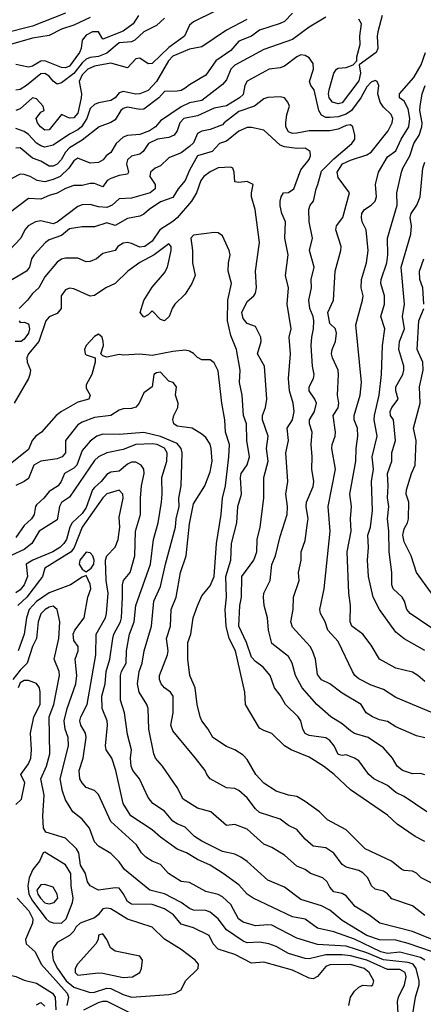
# Model space of a CAD drawing. Header units: metres. Extents: x -51132 to -49532, y -231222 to -229437.
# Tile 218 of 256: x -50151 to -50102, y -230410 to -230291. Entities that reach past the tile are written whole.
import ezdxf

# ---------------------------------------------------------------- set-up
doc = ezdxf.new("R2010")
doc.units = ezdxf.units.M
doc.layers.add('CONTOUR_INDEX', color=1, linetype='Continuous')
doc.layers.add('CONTOUR_INTER', color=3, linetype='Continuous')

msp = doc.modelspace()

# ---------------------------------------------------------------- linework, layer by layer
at = {"layer": 'CONTOUR_INDEX'}
for points, elevation in [([(-50127.05, -230289.76), (-50129.58, -230291.04), (-50130.08, -230291.44), (-50130.66, -230292.76), (-50132.58, -230294.13), (-50134.58, -230296.09), (-50135.08, -230296.12), (-50136.08, -230295.42), (-50136.58, -230295.52), (-50137.58, -230296.61), (-50139.58, -230296.05), (-50141.58, -230296.4), (-50142.39, -230296.76), (-50143.08, -230297.44), (-50143.43, -230298.26), (-50143.14, -230299.76), (-50143.18, -230300.26), (-50143.58, -230302.1), (-50144.08, -230302.65), (-50144.58, -230302.71), (-50145.58, -230302.28), (-50147.08, -230304.12), (-50147.58, -230304.15), (-50148.11, -230303.76), (-50148.49, -230303.26), (-50148.65, -230302.76), (-50148.08, -230301.97), (-50147.65, -230301.76), (-50147.8, -230301.26), (-50148.58, -230300.36), (-50149.08, -230300.24), (-50150.58, -230301.59), (-50151.08, -230301.77)], 60), ([(-50101.58, -230377.8), (-50102.58, -230377.56), (-50105.08, -230376.47), (-50106.08, -230375.84), (-50107.08, -230375.61), (-50107.9, -230375.26), (-50108.66, -230374.76), (-50109.29, -230373.76), (-50111.58, -230372.41), (-50113.08, -230371.27), (-50114.08, -230370.78), (-50114.58, -230370.14), (-50114.83, -230368.26), (-50115.16, -230367.26), (-50115.47, -230366.76), (-50117.58, -230364.38), (-50117.78, -230363.76), (-50117.51, -230362.26), (-50117.46, -230360.76), (-50116.78, -230358.76), (-50116.88, -230357.76), (-50116.55, -230356.26), (-50116.56, -230355.26), (-50116.08, -230353.88), (-50115.76, -230351.76), (-50115.7, -230351.26), (-50115.96, -230349.76), (-50115.92, -230349.26), (-50115.08, -230347.34), (-50115.02, -230346.76), (-50115.24, -230345.26), (-50115.2, -230343.76), (-50115.35, -230342.26), (-50115.21, -230340.76), (-50115.52, -230339.76), (-50115.54, -230339.26), (-50114.95, -230338.26), (-50114.71, -230337.26), (-50114.88, -230336.76), (-50115.57, -230335.76), (-50115.56, -230335.26), (-50115.04, -230334.26), (-50114.97, -230333.76), (-50115.19, -230332.76), (-50115.32, -230330.26), (-50115.27, -230329.26), (-50115.04, -230328.26), (-50115.03, -230327.26), (-50115.08, -230326.75), (-50115.48, -230325.76), (-50115.6, -230324.76), (-50115.31, -230323.26), (-50115.35, -230322.26), (-50114.96, -230320.76), (-50115.53, -230318.76), (-50115.16, -230317.26), (-50115.56, -230315.26), (-50115.62, -230313.76), (-50115.44, -230313.26), (-50115.04, -230312.76), (-50114.75, -230311.26), (-50114.51, -230310.76), (-50114.08, -230309.14), (-50112.58, -230307.62), (-50110.4, -230305.76), (-50110.03, -230305.26), (-50110.06, -230304.76), (-50110.31, -230303.76), (-50110.58, -230303.53), (-50111.08, -230303.58), (-50112.08, -230304.03), (-50113.08, -230304.24), (-50115.58, -230304.25), (-50117.08, -230304.54), (-50117.58, -230304.55), (-50118.08, -230304.35), (-50118.39, -230303.76), (-50118.41, -230303.26), (-50118.27, -230302.26), (-50117.95, -230301.26), (-50118.15, -230300.76), (-50118.58, -230300.23), (-50119.08, -230300.14), (-50120.58, -230300.2), (-50121.08, -230300.38), (-50122.19, -230301.26), (-50124.08, -230301.9), (-50125.88, -230303.26), (-50126.08, -230303.52), (-50127.58, -230304.08), (-50128.58, -230304.28), (-50129.08, -230304.58), (-50129.58, -230305.68), (-50130.08, -230306.14), (-50131.08, -230306.89), (-50132.58, -230307.51), (-50133.58, -230308.48), (-50134.24, -230308.76), (-50134.78, -230309.26), (-50134.87, -230309.76), (-50134.23, -230310.76), (-50134.23, -230311.26), (-50134.83, -230311.76), (-50137.08, -230312.42), (-50138.58, -230312.5), (-50139.45, -230313.26), (-50140.08, -230313.52), (-50141.08, -230313.45), (-50142.08, -230313.17), (-50143.08, -230313.21), (-50143.58, -230313.42), (-50146.08, -230315.31), (-50146.58, -230315.52), (-50148.08, -230315.14), (-50148.7, -230315.26), (-50149.59, -230315.76), (-50150.02, -230316.26), (-50150.5, -230317.26), (-50151.89, -230318.76)], 55), ([(-50101.68, -230325.26), (-50101.8, -230323.26), (-50102.17, -230322.26), (-50102.21, -230321.26), (-50101.7, -230319.76)], 60), ([(-50100.78, -230360.26), (-50102.58, -230357.76), (-50103.23, -230355.76), (-50104.08, -230354.05), (-50104.22, -230353.26), (-50104.08, -230352.46), (-50103.67, -230351.76), (-50103.55, -230351.26), (-50103.53, -230349.26), (-50103.83, -230348.26), (-50103.8, -230347.76), (-50103.19, -230345.76), (-50102.75, -230344.76), (-50102.62, -230341.76), (-50102.95, -230340.26), (-50102.14, -230337.26), (-50102.21, -230335.26), (-50101.77, -230333.26), (-50101.81, -230332.26), (-50102.51, -230330.76), (-50102.3, -230327.26), (-50101.7, -230325.76)], 60), ([(-50101.58, -230399.35), (-50103.08, -230398.17), (-50105.58, -230397.33), (-50106.08, -230396.72), (-50106.58, -230396.38), (-50107.58, -230396.15), (-50108.05, -230395.76), (-50108.46, -230394.76), (-50109.08, -230394.18), (-50109.58, -230393.9), (-50111.08, -230393.48), (-50111.58, -230393.16), (-50112.58, -230391.79), (-50113.58, -230391.14), (-50115.08, -230390.92), (-50116.08, -230390.1), (-50117.08, -230388.93), (-50118.08, -230388.43), (-50119.08, -230387.67), (-50121.58, -230386.86), (-50122.08, -230386.4), (-50123.08, -230385.07), (-50124.08, -230384.18), (-50124.58, -230383.96), (-50125.58, -230383.88), (-50127.58, -230382.76), (-50127.98, -230382.26), (-50128.18, -230381.76), (-50129.34, -230380.26), (-50132.08, -230376.97), (-50132.33, -230376.26), (-50132.03, -230374.76), (-50132.05, -230372.76), (-50132.35, -230372.26), (-50133.08, -230371.77), (-50133.51, -230371.26), (-50133.72, -230370.76), (-50133.72, -230370.26), (-50132.73, -230367.76), (-50132.65, -230367.26), (-50132.87, -230365.76), (-50132.36, -230364.26), (-50132.27, -230362.26), (-50131.7, -230360.76), (-50131.16, -230357.76), (-50130.49, -230355.76), (-50130.08, -230351.89), (-50129.58, -230349.46), (-50128.2, -230347.26), (-50127.58, -230345.59), (-50127.33, -230344.26), (-50127.46, -230342.76), (-50127.58, -230342.21), (-50128.08, -230341.41), (-50128.58, -230341.01), (-50129.76, -230340.26), (-50131.58, -230340.04), (-50131.95, -230339.76), (-50132.08, -230339.26), (-50131.98, -230338.76), (-50131.5, -230337.76), (-50131.44, -230337.26), (-50131.75, -230336.26), (-50131.64, -230335.26), (-50132.05, -230334.76), (-50132.58, -230334.58), (-50133.58, -230333.5), (-50134.08, -230333.57), (-50134.39, -230333.76), (-50134.57, -230335.26), (-50135.58, -230336.01), (-50136.18, -230337.26), (-50136.58, -230337.74), (-50137.08, -230337.9), (-50138.08, -230337.95), (-50138.58, -230338.11), (-50139.61, -230338.76), (-50141.58, -230338.97), (-50143.08, -230339.55), (-50143.58, -230339.89), (-50145.08, -230341.76), (-50145.09, -230343.26), (-50145.48, -230343.76), (-50146.08, -230343.99), (-50148.08, -230344.26), (-50148.9, -230344.76), (-50149.58, -230346.37), (-50150.08, -230346.76), (-50151.08, -230347.24)], 50), ([(-50142.58, -230355.32), (-50143.34, -230356.26), (-50143.43, -230356.76), (-50143.08, -230357.37), (-50142.58, -230357.69), (-50141.96, -230357.26), (-50141.65, -230356.76), (-50141.62, -230356.26), (-50141.78, -230355.76), (-50142.08, -230355.38), (-50142.58, -230355.32)], 45), ([(-50104.82, -230411.26), (-50104.88, -230409.76), (-50104.76, -230409.26), (-50104.04, -230407.76), (-50103.84, -230406.76), (-50103.97, -230406.26), (-50104.58, -230405.87), (-50106.08, -230405.89), (-50108.58, -230404.74), (-50110.58, -230404.25), (-50111.58, -230404.1), (-50113.58, -230404.1), (-50115.58, -230404.6), (-50116.08, -230404.57), (-50118.08, -230403.94), (-50119.58, -230403.1), (-50120.47, -230402.76), (-50121.58, -230402.57), (-50123.08, -230402.65), (-50123.58, -230402.44), (-50125.58, -230401.07), (-50126.58, -230399.75), (-50127.58, -230398.95), (-50128.08, -230398.75), (-50129.58, -230398.68), (-50130.08, -230398.49), (-50131.08, -230397.76), (-50133.08, -230396.73), (-50134.88, -230396.26), (-50137.95, -230393.76), (-50138.58, -230392.85), (-50139.58, -230391.82), (-50141.08, -230390.95), (-50141.58, -230390.43), (-50142.16, -230388.76), (-50143.08, -230387.68), (-50144.19, -230386.76), (-50145.08, -230385.33), (-50145.43, -230384.26), (-50145.71, -230382.76), (-50144.72, -230378.76), (-50144.77, -230377.76), (-50145.14, -230376.76), (-50145.24, -230375.76), (-50144.9, -230374.26), (-50143.85, -230371.26), (-50143.69, -230370.26), (-50143.9, -230368.26), (-50143.53, -230367.26), (-50143.56, -230366.76), (-50144.08, -230366), (-50144.14, -230365.26), (-50143.96, -230364.76), (-50142.84, -230363.26), (-50142.39, -230360.76), (-50142.03, -230359.76), (-50142.08, -230359.2), (-50142.58, -230358.14), (-50143.08, -230358.33), (-50144.47, -230359.26), (-50147.08, -230360.22), (-50148.58, -230361.3), (-50149.47, -230362.26), (-50149.8, -230363.26), (-50150.07, -230365.26), (-50150.81, -230367.26)], 45), ([(-50168.14, -230410.76), (-50166.1, -230409.76), (-50163.58, -230407.95), (-50159.58, -230407.04), (-50159.08, -230407.12), (-50158.08, -230407.66), (-50156.08, -230408.42), (-50155.08, -230408.5), (-50154.08, -230408.09), (-50153.08, -230406.96), (-50151.58, -230406.63), (-50151.08, -230406.72), (-50150.08, -230407.19), (-50148.58, -230407.56), (-50146.64, -230408.76), (-50146.34, -230409.26), (-50146.26, -230410.76)], 45)]:
    msp.add_lwpolyline(points, dxfattribs=dict(at, elevation=elevation))
at = {"layer": 'CONTOUR_INTER'}
for points, elevation in [([(-50145.08, -230289.99), (-50149.08, -230291.56), (-50152.58, -230292.45)], 64), ([(-50142.08, -230290.51), (-50144.08, -230291.45), (-50145.58, -230291.94), (-50147.08, -230292.7), (-50149.08, -230293.02), (-50152.58, -230294.01)], 63), ([(-50113.58, -230290.46), (-50115.58, -230291.68), (-50117.58, -230293.17), (-50121.08, -230294.39), (-50124.58, -230296.3), (-50125.07, -230296.76), (-50125.58, -230298.05), (-50126.08, -230298.64), (-50128.58, -230300.57), (-50130.08, -230300.85), (-50131.08, -230301.33), (-50133.58, -230303.03), (-50134.19, -230303.76), (-50134.93, -230304.26), (-50136.08, -230304.67), (-50137.58, -230304.8), (-50138.08, -230305.02), (-50138.94, -230305.76), (-50139.58, -230306.87), (-50140.14, -230307.26), (-50140.53, -230307.76), (-50141.08, -230308.1), (-50142.08, -230308.17), (-50143.58, -230307.57), (-50144.08, -230307.86), (-50144.66, -230308.76), (-50145.72, -230309.76), (-50146.58, -230310.16), (-50147.58, -230310.41), (-50148.51, -230310.26), (-50149.35, -230309.76), (-50150.08, -230309.53), (-50150.58, -230309.51), (-50151.58, -230310.02)], 57), ([(-50117.58, -230289.97), (-50118.58, -230290.99), (-50119.08, -230291.25), (-50121.58, -230292.03), (-50122.58, -230292.75), (-50124.08, -230293.37), (-50125.08, -230294.5), (-50126.88, -230295.76), (-50128.08, -230297.51), (-50130.08, -230298.65), (-50130.58, -230299.07), (-50131.08, -230299.34), (-50131.58, -230299.43), (-50133.08, -230299.48), (-50133.78, -230300.26), (-50135.58, -230301.62), (-50136.08, -230301.65), (-50137.58, -230301.37), (-50138.08, -230301.52), (-50138.37, -230301.76), (-50139.08, -230302.91), (-50139.58, -230303.22), (-50140.99, -230303.76), (-50143.08, -230305.39), (-50144.58, -230306.29), (-50145.08, -230306.82), (-50145.61, -230307.76), (-50146.08, -230308.28), (-50146.58, -230308.52), (-50147.08, -230308.51), (-50148.08, -230307.92), (-50149.08, -230307.54), (-50150.58, -230306.3), (-50151.08, -230306.33)], 58), ([(-50136.25, -230290.26), (-50136.87, -230291.26), (-50138.08, -230292.15), (-50140.58, -230293.15), (-50141.08, -230292.26), (-50141.82, -230292.26), (-50142.58, -230292.65), (-50143.07, -230293.26), (-50143.18, -230294.26), (-50143.39, -230294.76), (-50144.58, -230296.42), (-50145.08, -230296.6), (-50145.58, -230296.57), (-50147.58, -230295.75), (-50148.08, -230295.8), (-50149.08, -230296.42), (-50149.58, -230296.54), (-50151.08, -230296.2)], 62), ([(-50133.08, -230290.57), (-50134.08, -230291.49), (-50135.58, -230292.23), (-50136.69, -230293.26), (-50137.08, -230293.45), (-50138.58, -230293.56), (-50140.08, -230294.85), (-50141.08, -230295.22), (-50142.08, -230295.35), (-50142.58, -230295.56), (-50143.08, -230296.02), (-50144.08, -230297.31), (-50145.58, -230298.43), (-50146.08, -230298.57), (-50146.58, -230298.24), (-50147.08, -230297.6), (-50147.58, -230297.28), (-50148.08, -230297.33), (-50149.79, -230298.76), (-50150.58, -230299.23), (-50151.08, -230299.31)], 61), ([(-50123.13, -230290.76), (-50125.58, -230292.05), (-50128.58, -230294.08), (-50130.08, -230294.34), (-50132.08, -230295.21), (-50132.61, -230295.76), (-50134.08, -230298.26), (-50135.08, -230299.37), (-50136.08, -230299.76), (-50136.58, -230299.78), (-50138.08, -230299.46), (-50138.58, -230299.63), (-50139.05, -230300.26), (-50139.58, -230300.57), (-50141.08, -230300.84), (-50141.58, -230301.06), (-50142.08, -230301.53), (-50142.49, -230302.76), (-50143.16, -230303.76), (-50143.58, -230304.13), (-50144.58, -230304.66), (-50146.58, -230306), (-50147.58, -230306.21), (-50148.08, -230306.07), (-50148.58, -230305.75), (-50149.58, -230304.69), (-50150.08, -230304.33), (-50151.08, -230303.97)], 59), ([(-50106.72, -230290.26), (-50107.28, -230292.26), (-50107.35, -230292.76), (-50107.26, -230294.26), (-50107.47, -230294.76), (-50109.51, -230296.26), (-50109.38, -230297.26), (-50109.58, -230298.18), (-50111.58, -230300.84), (-50112.08, -230300.96), (-50112.74, -230300.76), (-50113.17, -230300.26), (-50113.25, -230299.76), (-50113.16, -230299.26), (-50112.58, -230297.26), (-50112.27, -230296.76), (-50112.08, -230296.64), (-50111.08, -230296.56), (-50110.27, -230296.26), (-50109.8, -230295.76), (-50109.82, -230295.26), (-50109.4, -230293.76), (-50109.43, -230292.76), (-50109.24, -230291.26), (-50109.58, -230290.7)], 57), ([(-50100.08, -230375.01), (-50105.08, -230372.92), (-50106.58, -230371.96), (-50108.08, -230371.43), (-50109.58, -230370.67), (-50110.06, -230370.26), (-50110.35, -230369.76), (-50112.08, -230366.15), (-50113.33, -230364.76), (-50113.66, -230363.76), (-50114.21, -230362.76), (-50114.29, -230362.26), (-50113.77, -230359.76), (-50113.04, -230352.76), (-50113.27, -230349.76), (-50112.39, -230345.26), (-50112.85, -230342.76), (-50112.81, -230342.26), (-50112.41, -230341.26), (-50112.38, -230340.76), (-50112.67, -230338.76), (-50112.08, -230337.8), (-50112, -230337.26), (-50112.14, -230336.26), (-50112.01, -230333.76), (-50112.08, -230333.26), (-50112.77, -230331.76), (-50112.88, -230331.26), (-50112.8, -230330.76), (-50112.38, -230329.76), (-50112.27, -230328.76), (-50112.39, -230328.26), (-50113.08, -230327.61), (-50113.32, -230326.26), (-50112.65, -230324.76), (-50112.43, -230321.26), (-50111.74, -230318.76), (-50111.71, -230318.26), (-50112.33, -230316.26), (-50112.25, -230315.76), (-50111.51, -230314.76), (-50110.69, -230311.76), (-50112.08, -230309.91), (-50112.17, -230309.26), (-50111.55, -230308.26), (-50110.58, -230307.8), (-50108.58, -230307.14), (-50108.08, -230306.84), (-50106, -230304.26), (-50105.52, -230303.26), (-50105.43, -230302.76), (-50105.66, -230302.26), (-50106.58, -230301.37), (-50106.98, -230300.76), (-50107.25, -230299.76), (-50107.16, -230298.76), (-50107.36, -230298.26), (-50107.58, -230298.14), (-50108.08, -230298.35), (-50108.58, -230298.91), (-50109.34, -230300.26), (-50110.47, -230301.76), (-50111.08, -230302.22), (-50112.08, -230302.56), (-50113.08, -230302.64), (-50113.58, -230302.62), (-50114.08, -230302.33), (-50114.42, -230301.76), (-50114.97, -230299.26), (-50115.36, -230298.76), (-50115.55, -230298.26), (-50115.05, -230296.76), (-50115.08, -230296.07), (-50115.58, -230295.39), (-50116.08, -230295.11), (-50116.58, -230295.05), (-50117.08, -230295.26), (-50118.58, -230296.42), (-50119.08, -230296.59), (-50120.42, -230296.76), (-50123.08, -230298.21), (-50123.38, -230298.76), (-50123.58, -230299.85), (-50124, -230300.26), (-50125.58, -230301.22), (-50127.08, -230301.49), (-50129.08, -230302.43), (-50130.74, -230302.76), (-50131.25, -230303.26), (-50131.55, -230304.26), (-50131.93, -230304.76), (-50132.58, -230305.06), (-50133.94, -230305.26), (-50135.03, -230305.76), (-50135.66, -230306.76), (-50136.08, -230307.08), (-50137.08, -230307.33), (-50137.58, -230307.74), (-50137.68, -230308.26), (-50137.46, -230309.26), (-50137.58, -230309.5), (-50138.58, -230309.66), (-50139.58, -230310.02), (-50140.03, -230310.26), (-50140.58, -230311.02), (-50141.58, -230310.64), (-50142.08, -230310.61), (-50143.08, -230310.85), (-50144.08, -230310.86), (-50145.08, -230311.23), (-50146.08, -230311.81), (-50147.08, -230312.07), (-50148.08, -230312.53), (-50149.58, -230312.45), (-50152.08, -230314.33)], 56), ([(-50101.58, -230371), (-50102.43, -230370.26), (-50103.08, -230369.87), (-50105.08, -230369.37), (-50107.08, -230368.27), (-50108.08, -230366.56), (-50109.08, -230365.26), (-50110.42, -230364.26), (-50110.63, -230363.76), (-50110.59, -230361.76), (-50110.78, -230360.26), (-50110.96, -230355.26), (-50110.51, -230352.76), (-50110.57, -230351.26), (-50110.45, -230349.76), (-50110.65, -230348.26), (-50109.92, -230344.26), (-50109.9, -230342.76), (-50109.67, -230341.26), (-50109.71, -230340.26), (-50110.11, -230339.26), (-50110.12, -230338.76), (-50109.39, -230336.26), (-50109.23, -230334.76), (-50109.93, -230327.76), (-50109.11, -230324.76), (-50109.04, -230324.26), (-50109.27, -230323.26), (-50109.26, -230322.26), (-50108.63, -230320.26), (-50108.43, -230318.76), (-50108.68, -230316.26), (-50109.17, -230315.26), (-50109.26, -230314.76), (-50109.2, -230314.26), (-50108.89, -230313.76), (-50108.07, -230313.26), (-50107.58, -230312.76), (-50107.44, -230312.26), (-50107.56, -230310.76), (-50107.17, -230309.26), (-50106.08, -230307.39), (-50105.08, -230306.65), (-50104.43, -230305.26), (-50103.52, -230303.76), (-50103.38, -230302.76), (-50103.58, -230301.58), (-50104.08, -230300.65), (-50104.66, -230300.26), (-50104.62, -230299.76), (-50102.89, -230297.76), (-50102.03, -230296.26), (-50101.48, -230294.76)], 57), ([(-50101.58, -230367.24), (-50104.08, -230365.82), (-50105.08, -230365), (-50107.08, -230362.26), (-50107.84, -230360.76), (-50108.4, -230358.26), (-50108.53, -230356.26), (-50108.39, -230354.76), (-50108.46, -230353.26), (-50108.17, -230352.26), (-50107.89, -230350.26), (-50108.04, -230346.76), (-50107.8, -230345.26), (-50107.95, -230343.76), (-50107.33, -230341.26), (-50107.7, -230339.26), (-50107.67, -230338.76), (-50107.1, -230336.26), (-50106.83, -230333.76), (-50106.68, -230330.26), (-50106.4, -230328.26), (-50106.91, -230326.76), (-50106.47, -230325.26), (-50106.44, -230324.76), (-50106.46, -230324.26), (-50106.92, -230322.76), (-50106.86, -230322.26), (-50106.17, -230320.26), (-50106.06, -230319.26), (-50106.11, -230317.26), (-50104.92, -230313.26), (-50104.95, -230311.76), (-50104.41, -230309.26), (-50104.25, -230308.76), (-50103.39, -230307.26), (-50102.92, -230305.76), (-50102.25, -230304.76), (-50101.94, -230303.76), (-50101.89, -230303.26), (-50102.18, -230301.76), (-50102.15, -230301.26), (-50101.88, -230299.76), (-50101.55, -230298.76)], 58), ([(-50101.58, -230382.31), (-50102.08, -230382.15), (-50103.08, -230382.19), (-50104.28, -230381.76), (-50104.94, -230381.26), (-50105.47, -230380.26), (-50106.58, -230379.01), (-50108.43, -230377.76), (-50110.08, -230377.27), (-50110.58, -230376.98), (-50111.58, -230376.12), (-50112.97, -230375.26), (-50114.63, -230373.76), (-50116.44, -230371.76), (-50117.23, -230370.26), (-50117.63, -230368.76), (-50118.08, -230367.97), (-50120.08, -230366.38), (-50120.51, -230364.76), (-50120.64, -230363.26), (-50121.02, -230361.76), (-50121.12, -230360.76), (-50121.08, -230360.26), (-50120.29, -230358.76), (-50120.08, -230356.79), (-50119.66, -230355.76), (-50119.08, -230353.4), (-50118.23, -230350.76), (-50118.21, -230349.76), (-50118.41, -230348.26), (-50118.17, -230346.76), (-50118.41, -230343.26), (-50118.07, -230341.76), (-50118.26, -230340.26), (-50117.58, -230339.25), (-50117.4, -230338.26), (-50117.53, -230337.26), (-50117.94, -230335.76), (-50118.07, -230334.26), (-50117.83, -230331.26), (-50117.99, -230329.26), (-50117.76, -230328.26), (-50118.24, -230325.26), (-50118.08, -230323.26), (-50118.44, -230321.76), (-50118.13, -230319.26), (-50118.52, -230317.26), (-50118.46, -230315.26), (-50118.88, -230314.26), (-50119.08, -230313.33), (-50119.07, -230312.76), (-50118.98, -230312.26), (-50118.67, -230311.76), (-50118.08, -230311.7), (-50117.45, -230311.26), (-50116.58, -230308.95), (-50115.58, -230307.73), (-50115.42, -230307.26), (-50115.46, -230306.76), (-50116.08, -230306.35), (-50117.08, -230306.37), (-50118.58, -230306.18), (-50119.08, -230305.99), (-50121.08, -230304.17), (-50122.58, -230303.82), (-50123.08, -230303.84), (-50124.08, -230304.3), (-50125.58, -230305.49), (-50126.42, -230305.76), (-50127.34, -230306.76), (-50129.08, -230307.29), (-50130.08, -230309.02), (-50130.6, -230310.26), (-50131.45, -230311.26), (-50132.08, -230312.34), (-50133.58, -230312.85), (-50134.95, -230313.76), (-50135.58, -230314.35), (-50136.08, -230314.58), (-50137.58, -230314.85), (-50139.08, -230315.72), (-50140.08, -230315.41), (-50141.58, -230315.89), (-50143.08, -230315.87), (-50144.58, -230316.14), (-50145.58, -230316.91), (-50147.08, -230317.46), (-50147.51, -230317.76), (-50148.88, -230319.26), (-50149.18, -230319.76), (-50149.43, -230320.76), (-50149.79, -230321.26), (-50152.32, -230322.76)], 54), ([(-50101.32, -230386.76), (-50104.08, -230384.94), (-50105.08, -230384.44), (-50106.08, -230383.58), (-50107.74, -230382.76), (-50108.36, -230382.26), (-50109.58, -230380.59), (-50110.08, -230380.26), (-50111.08, -230379.89), (-50111.58, -230379.95), (-50112.08, -230379.84), (-50112.56, -230378.76), (-50113.08, -230378.14), (-50113.58, -230377.81), (-50115.58, -230377.54), (-50116.08, -230377.3), (-50116.35, -230376.76), (-50116.58, -230375.74), (-50116.89, -230375.26), (-50118.45, -230373.76), (-50119.08, -230372.63), (-50119.78, -230371.76), (-50120.29, -230370.26), (-50121.14, -230369.26), (-50122.08, -230368.57), (-50122.58, -230368.03), (-50123.16, -230366.26), (-50124.11, -230364.26), (-50123.97, -230361.76), (-50123.77, -230360.76), (-50123.73, -230358.26), (-50122.27, -230356.26), (-50121.91, -230355.26), (-50121.89, -230353.76), (-50121.5, -230352.26), (-50121.06, -230348.76), (-50121.08, -230346.26), (-50120.56, -230344.26), (-50120.75, -230342.76), (-50120.54, -230341.26), (-50121.21, -230339.26), (-50121.23, -230338.76), (-50120.88, -230337.76), (-50120.71, -230336.76), (-50121, -230332.76), (-50121.85, -230331.26), (-50121.39, -230329.76), (-50121.42, -230329.26), (-50122.08, -230327.94), (-50123.08, -230327.58), (-50123.58, -230326.97), (-50123.72, -230326.26), (-50123.08, -230324.93), (-50122.29, -230324.26), (-50122.08, -230323.92), (-50121.96, -230323.26), (-50122.09, -230321.26), (-50121.6, -230317.76), (-50122.12, -230313.76), (-50122.56, -230312.26), (-50122.58, -230311.76), (-50122.34, -230310.76), (-50123.08, -230310.39), (-50124.08, -230310.51), (-50124.58, -230310.42), (-50124.67, -230309.26), (-50124.84, -230308.76), (-50125.08, -230308.65), (-50126.58, -230308.72), (-50127.58, -230309.21), (-50128.33, -230309.76), (-50128.71, -230310.26), (-50129.23, -230311.76), (-50129.84, -230312.76), (-50131.58, -230314.78), (-50132.08, -230315.24), (-50133.66, -230316.26), (-50134.58, -230317.6), (-50135.46, -230318.26), (-50136.08, -230318.36), (-50137.08, -230317.88), (-50137.58, -230317.76), (-50138.08, -230317.85), (-50138.73, -230318.26), (-50139.08, -230318.73), (-50140.58, -230319.13), (-50141.32, -230319.76), (-50142.08, -230320.06), (-50142.58, -230320.11), (-50143.58, -230319.68), (-50145.08, -230319.66), (-50145.58, -230319.79), (-50146.08, -230320.16), (-50147.58, -230321.93), (-50148.32, -230323.26), (-50149.08, -230323.94), (-50149.7, -230324.76), (-50150.7, -230325.76)], 53), ([(-50099.58, -230365.3), (-50103.35, -230362.76), (-50103.74, -230362.26), (-50104.03, -230361.26), (-50104.31, -230360.76), (-50105.4, -230359.76), (-50105.58, -230359.26), (-50105.56, -230357.76), (-50105.89, -230355.26), (-50105.94, -230352.76), (-50106.11, -230351.26), (-50105.94, -230349.76), (-50106.08, -230348.74), (-50106.01, -230347.26), (-50106.11, -230345.76), (-50105.58, -230344.26), (-50105.56, -230343.26), (-50105.12, -230341.76), (-50105.35, -230339.26), (-50105.72, -230338.76), (-50105.76, -230338.26), (-50105.55, -230337.76), (-50104.79, -230336.76), (-50105.1, -230335.76), (-50105.08, -230335.26), (-50104.25, -230333.76), (-50104.12, -230333.26), (-50104.11, -230332.76), (-50104.71, -230330.76), (-50104.62, -230329.76), (-50104.03, -230328.26), (-50104.26, -230326.76), (-50104.04, -230325.26), (-50104.43, -230320.76), (-50103.25, -230316.76), (-50103.2, -230315.76), (-50103.33, -230314.76), (-50103.24, -230314.26), (-50102.54, -230313.26), (-50102.14, -230312.26), (-50101.81, -230308.76), (-50101.58, -230308.03)], 59), ([(-50101.58, -230390.38), (-50102.76, -230389.76), (-50104.94, -230388.26), (-50106.08, -230387.18), (-50110.58, -230384.12), (-50112.56, -230382.26), (-50113.83, -230381.26), (-50115.58, -230380.17), (-50117.75, -230379.26), (-50118.58, -230378.78), (-50120.08, -230377.28), (-50121.08, -230376.93), (-50121.58, -230376.62), (-50123.28, -230373.76), (-50123.36, -230372.26), (-50124.5, -230367.26), (-50125.27, -230365.76), (-50125.61, -230364.26), (-50125.73, -230362.26), (-50125.59, -230360.76), (-50125.65, -230358.26), (-50125.05, -230356.26), (-50124.97, -230354.26), (-50124.32, -230351.76), (-50124.22, -230349.76), (-50123.78, -230348.26), (-50123.89, -230346.26), (-50123.81, -230345.76), (-50123.08, -230344.71), (-50122.81, -230343.76), (-50123.12, -230341.76), (-50123.16, -230339.76), (-50123.51, -230338.76), (-50123.68, -230336.26), (-50124.01, -230334.76), (-50123.92, -230333.26), (-50124.37, -230330.76), (-50125.08, -230329.05), (-50125.48, -230327.26), (-50125.43, -230324.76), (-50124.97, -230322.76), (-50125.37, -230321.26), (-50125.35, -230320.26), (-50125.16, -230319.26), (-50125.25, -230318.76), (-50126.08, -230316.95), (-50126.58, -230316.62), (-50127.08, -230316.57), (-50129.58, -230316.89), (-50129.91, -230317.26), (-50129.71, -230318.76), (-50129.69, -230320.26), (-50129.39, -230321.76), (-50129.77, -230322.76), (-50130.58, -230324.05), (-50131.83, -230325.26), (-50132.16, -230325.76), (-50132.51, -230326.76), (-50133.08, -230327.29), (-50133.58, -230327.1), (-50134.58, -230326.06), (-50135.08, -230326.56), (-50135.58, -230326.84), (-50136.06, -230326.26), (-50135.58, -230324.82), (-50134.58, -230323.19), (-50133.08, -230321.47), (-50132.74, -230320.76), (-50132.28, -230318.76), (-50132.3, -230318.26), (-50132.58, -230317.95), (-50134.34, -230319.26), (-50136.08, -230320.21), (-50137.53, -230321.26), (-50139.08, -230322.74), (-50140.18, -230323.26), (-50141.58, -230324.19), (-50142.08, -230324.3), (-50144.08, -230323.38), (-50144.58, -230323.32), (-50145.08, -230323.51), (-50145.61, -230324.26), (-50145.62, -230325.76), (-50146.08, -230326.38), (-50147.08, -230326.8), (-50147.47, -230327.26), (-50148.33, -230329.76), (-50149.58, -230331.26), (-50149.77, -230331.76), (-50149.74, -230332.26), (-50149.33, -230333.26), (-50149.4, -230333.76), (-50149.57, -230334.26), (-50151.3, -230337.26)], 52), ([(-50150.68, -230327.26), (-50150.58, -230327.46), (-50150.08, -230327.43), (-50149.58, -230327.65), (-50149.46, -230328.26), (-50149.55, -230328.76), (-50150.08, -230329.51), (-50150.44, -230329.76), (-50151.18, -230329.76)], 53), ([(-50100.58, -230395.49), (-50102.02, -230394.76), (-50102.58, -230394.2), (-50103.08, -230393.95), (-50104.08, -230393.88), (-50104.37, -230393.76), (-50105.61, -230392.76), (-50108.78, -230391.26), (-50111.08, -230388.97), (-50113.35, -230387.76), (-50114.34, -230386.76), (-50116.08, -230385.51), (-50117.08, -230384.94), (-50118.08, -230384.76), (-50119.58, -230384.27), (-50121.08, -230383.3), (-50122.03, -230382.26), (-50123.08, -230380.43), (-50123.58, -230379.92), (-50124.58, -230379.25), (-50125.58, -230378.87), (-50127.25, -230377.76), (-50127.79, -230376.76), (-50128.58, -230375.75), (-50128.78, -230375.26), (-50129.14, -230373.76), (-50129.39, -230371.76), (-50130.04, -230370.26), (-50130.26, -230368.26), (-50130.25, -230366.26), (-50129.9, -230365.26), (-50129.61, -230363.26), (-50129.08, -230361.83), (-50128.58, -230360.61), (-50127.58, -230359.37), (-50127.09, -230358.26), (-50126.78, -230354.26), (-50126.23, -230350.76), (-50126.09, -230348.76), (-50125.72, -230347.26), (-50125.32, -230343.76), (-50125.23, -230342.26), (-50125.72, -230340.76), (-50125.79, -230339.26), (-50126.16, -230337.26), (-50126.58, -230333.32), (-50127.08, -230332.36), (-50127.58, -230331.99), (-50128.58, -230332.01), (-50129.08, -230331.73), (-50129.58, -230331.21), (-50130.08, -230330.94), (-50130.58, -230330.84), (-50132.08, -230330.97), (-50134.58, -230331.49), (-50136.08, -230331.3), (-50138.08, -230331.42), (-50138.58, -230331.35), (-50140.08, -230331.69), (-50140.58, -230331.52), (-50140.8, -230331.26), (-50140.47, -230330.26), (-50140.51, -230329.76), (-50140.64, -230329.26), (-50141.08, -230328.88), (-50141.58, -230329.17), (-50142.6, -230330.26), (-50142.8, -230330.76), (-50142.72, -230331.26), (-50142.58, -230331.41), (-50141.49, -230331.76), (-50141.51, -230332.26), (-50141.91, -230333.76), (-50142.58, -230335.02), (-50142.58, -230335.45), (-50142.1, -230336.26), (-50142.27, -230336.76), (-50143.58, -230337.13), (-50145.58, -230338.26), (-50146.21, -230338.76), (-50148, -230340.76), (-50148.68, -230341.26), (-50149.13, -230341.76), (-50149.58, -230342.85), (-50152.54, -230345.26)], 51), ([(-50099.58, -230402.71), (-50103.08, -230401.3), (-50107.02, -230400.26), (-50108.36, -230399.26), (-50110.01, -230398.26), (-50111.08, -230396.94), (-50111.58, -230396.69), (-50112.58, -230396.48), (-50113.08, -230395.92), (-50113.39, -230395.26), (-50113.92, -230394.76), (-50115.42, -230394.26), (-50116.08, -230393.76), (-50117.08, -230393.38), (-50118.58, -230392.04), (-50120.08, -230391.1), (-50121.08, -230390.69), (-50123.08, -230388.87), (-50124.58, -230388.33), (-50125.58, -230388.42), (-50127.49, -230386.76), (-50129.08, -230386.35), (-50130.82, -230385.26), (-50131.58, -230383.84), (-50133.32, -230381.26), (-50134.17, -230380.26), (-50134.39, -230379.76), (-50134.98, -230376.76), (-50135.09, -230374.26), (-50135.22, -230373.76), (-50136.18, -230372.26), (-50136.35, -230371.26), (-50136.16, -230369.76), (-50135.8, -230368.76), (-50135.57, -230367.26), (-50134.68, -230364.26), (-50134.39, -230361.26), (-50133.58, -230359.46), (-50132.99, -230356.76), (-50131.77, -230352.26), (-50131.68, -230351.26), (-50131.31, -230349.76), (-50131.35, -230348.76), (-50131.07, -230347.26), (-50130.95, -230343.26), (-50131.09, -230342.76), (-50131.58, -230342.15), (-50133.58, -230341.29), (-50135.58, -230340.79), (-50138.58, -230341.06), (-50140.58, -230341.01), (-50141.27, -230341.26), (-50142.08, -230341.84), (-50143.08, -230342.98), (-50143.73, -230344.76), (-50144.08, -230345.11), (-50145.22, -230345.76), (-50145.62, -230346.76), (-50145.97, -230347.26), (-50147.08, -230347.94), (-50147.7, -230348.76), (-50148.58, -230349.58), (-50148.73, -230349.76), (-50148.87, -230350.76), (-50149.21, -230351.26), (-50150.08, -230352.09), (-50151.08, -230353.54)], 49), ([(-50100.63, -230403.76), (-50103.58, -230402.73), (-50105.08, -230402.33), (-50107.08, -230402.31), (-50108.58, -230401.78), (-50111.58, -230399.93), (-50113.08, -230398.7), (-50114.08, -230398.16), (-50116.58, -230397.4), (-50118.58, -230395.91), (-50120.58, -230395.08), (-50123.08, -230392.81), (-50123.86, -230392.26), (-50124.58, -230391.9), (-50126.08, -230391.58), (-50128.58, -230390.35), (-50129.45, -230389.76), (-50130.58, -230388.62), (-50131.58, -230388.25), (-50132.08, -230387.91), (-50133.08, -230386.71), (-50134.5, -230385.76), (-50135.08, -230385.03), (-50136.13, -230382.76), (-50136.91, -230381.76), (-50137.12, -230381.26), (-50137.21, -230380.26), (-50137.11, -230379.26), (-50137.58, -230377.41), (-50137.93, -230374.76), (-50138.41, -230373.26), (-50138.42, -230370.26), (-50138.31, -230369.76), (-50137.75, -230368.76), (-50137.69, -230367.26), (-50137.32, -230365.26), (-50136.76, -230363.76), (-50136.58, -230361.76), (-50134.79, -230356.76), (-50134.41, -230353.76), (-50133.86, -230351.76), (-50133.45, -230349.26), (-50133.36, -230348.26), (-50133.42, -230346.26), (-50132.83, -230344.26), (-50132.79, -230343.26), (-50133.08, -230342.71), (-50133.98, -230342.26), (-50134.58, -230342.17), (-50136.58, -230342.25), (-50138.08, -230342.87), (-50140.08, -230343.25), (-50141.08, -230343.76), (-50141.58, -230344.19), (-50144.58, -230348.64), (-50145.58, -230349.29), (-50145.81, -230349.76), (-50146.08, -230351.38), (-50148.27, -230352.76), (-50149.14, -230354.26), (-50150.08, -230354.99), (-50151.58, -230355.66)], 48), ([(-50101.56, -230404.76), (-50102.08, -230404.42), (-50104.58, -230403.78), (-50106.08, -230403.93), (-50106.91, -230403.76), (-50110.08, -230402.2), (-50112.58, -230401.34), (-50114.58, -230400.86), (-50116.08, -230399.79), (-50117.58, -230399.5), (-50122.36, -230397.26), (-50123.08, -230396.77), (-50124.08, -230395.62), (-50126, -230394.26), (-50127.58, -230393.25), (-50129.08, -230392.57), (-50130.44, -230391.76), (-50131.58, -230391.32), (-50133.58, -230389.85), (-50134.58, -230388.97), (-50137.16, -230387.26), (-50137.58, -230386.61), (-50138.09, -230385.76), (-50139, -230381.76), (-50139.47, -230380.26), (-50140.15, -230379.26), (-50140.25, -230378.76), (-50139.98, -230376.26), (-50140.05, -230375.76), (-50140.65, -230374.26), (-50140.68, -230372.76), (-50140.26, -230371.26), (-50140.16, -230369.76), (-50139.73, -230368.26), (-50139.35, -230365.76), (-50139.21, -230365.26), (-50138.42, -230363.76), (-50138.32, -230363.26), (-50138.17, -230360.76), (-50138.2, -230359.26), (-50138.05, -230358.76), (-50137.24, -230357.76), (-50136.68, -230355.76), (-50136.6, -230352.76), (-50136.02, -230350.76), (-50136.02, -230348.76), (-50135.88, -230347.26), (-50135.56, -230345.76), (-50135.58, -230345.26), (-50135.93, -230344.76), (-50136.58, -230344.38), (-50137.08, -230344.4), (-50137.58, -230344.65), (-50138.58, -230345.48), (-50139.58, -230345.63), (-50140.08, -230345.88), (-50140.77, -230346.76), (-50141.58, -230347.46), (-50141.81, -230347.76), (-50142.58, -230349.88), (-50143.08, -230350.61), (-50144.29, -230351.76), (-50144.56, -230352.26), (-50144.96, -230353.76), (-50145.27, -230354.26), (-50145.76, -230354.76), (-50146.62, -230355.26), (-50149.03, -230356.26), (-50149.83, -230356.76), (-50149.67, -230358.26), (-50150.08, -230359.27), (-50150.58, -230359.86), (-50151.08, -230360.23)], 47), ([(-50103.11, -230411.76), (-50102.69, -230409.26), (-50102.25, -230407.76), (-50102.24, -230407.26), (-50102.61, -230405.76), (-50103, -230405.26), (-50103.58, -230405.04), (-50106.58, -230404.7), (-50108.58, -230403.87), (-50111.08, -230403.05), (-50114.58, -230402.85), (-50117.08, -230402.09), (-50120.08, -230400.53), (-50120.58, -230400.47), (-50122.08, -230400.61), (-50123.58, -230400.17), (-50124.15, -230399.76), (-50125.08, -230397.99), (-50126.08, -230397.08), (-50126.58, -230396.8), (-50128.08, -230396.42), (-50130.08, -230395.34), (-50131.08, -230395.21), (-50132.6, -230394.26), (-50133.58, -230393.15), (-50134.58, -230392.74), (-50135.35, -230392.26), (-50135.89, -230391.76), (-50136.47, -230390.76), (-50139.58, -230387.94), (-50141.08, -230384.68), (-50141.58, -230384.18), (-50142.58, -230383.82), (-50143.08, -230383.26), (-50143.34, -230382.76), (-50143.43, -230381.76), (-50142.95, -230380.26), (-50142.6, -230377.76), (-50142.68, -230377.26), (-50143.24, -230376.26), (-50143.34, -230375.76), (-50143.24, -230375.26), (-50142.46, -230373.76), (-50141.42, -230367.76), (-50141.35, -230365.26), (-50140.25, -230363.26), (-50140.13, -230362.76), (-50139.91, -230360.26), (-50140.15, -230358.76), (-50140.24, -230356.26), (-50140.06, -230355.76), (-50139.08, -230354.7), (-50138.7, -230353.76), (-50138.52, -230352.26), (-50138.58, -230351.06), (-50138.12, -230348.76), (-50138.13, -230348.26), (-50138.58, -230347.81), (-50140.08, -230348.23), (-50140.58, -230348.71), (-50143.08, -230352.26), (-50144.05, -230354.76), (-50144.39, -230355.26), (-50147.58, -230357.24), (-50147.87, -230358.26), (-50148.22, -230358.76), (-50149.76, -230360.76), (-50150.86, -230361.76)], 46), ([(-50110.76, -230410.26), (-50110.59, -230409.26), (-50110.08, -230408.5), (-50109.58, -230408.03), (-50109.08, -230407.79), (-50108.08, -230407.86), (-50107.87, -230407.76), (-50107.74, -230407.26), (-50108.33, -230406.26), (-50108.91, -230405.76), (-50110.58, -230405.3), (-50113.08, -230405.31), (-50113.58, -230405.52), (-50114.58, -230406.74), (-50115.08, -230407.03), (-50115.58, -230406.94), (-50117.58, -230405.96), (-50121.08, -230405.01), (-50122.58, -230405.13), (-50124.58, -230404.05), (-50126.58, -230403.42), (-50127.2, -230402.76), (-50127.69, -230401.76), (-50129.58, -230400.82), (-50131.08, -230400.4), (-50131.99, -230399.26), (-50133.08, -230398.55), (-50134.58, -230398.01), (-50137.08, -230397.98), (-50137.58, -230397.63), (-50138.08, -230396.68), (-50138.58, -230396.04), (-50139.08, -230395.97), (-50141.08, -230396.28), (-50142.08, -230395.74), (-50142.4, -230395.26), (-50142.67, -230394.26), (-50143.25, -230393.26), (-50143.48, -230391.76), (-50143.75, -230391.26), (-50145.08, -230389.96), (-50147.45, -230389.26), (-50147.76, -230388.76), (-50147.83, -230387.26), (-50147.67, -230384.76), (-50148.07, -230382.76), (-50147.4, -230381.26), (-50146.97, -230379.76), (-50147.08, -230375.26), (-50146.51, -230373.76), (-50145.82, -230370.26), (-50145.86, -230369.76), (-50146.45, -230368.26), (-50145.88, -230365.76), (-50145.76, -230363.76), (-50146.1, -230362.26), (-50146.58, -230361.87), (-50147.08, -230361.98), (-50147.54, -230362.26), (-50148.08, -230362.8), (-50148.4, -230363.76), (-50148.6, -230365.76), (-50149.09, -230366.76), (-50149.72, -230368.76), (-50150.58, -230369.59), (-50151.44, -230370.76)], 44), ([(-50151.08, -230385.91), (-50150.43, -230385.26), (-50150, -230383.26), (-50150.49, -230382.26), (-50149.58, -230380.96), (-50149.29, -230380.26), (-50149.19, -230379.26), (-50149.33, -230377.26), (-50148.9, -230375.26), (-50148.15, -230373.76), (-50148.14, -230372.26), (-50148.24, -230371.76), (-50148.58, -230371.21), (-50149.58, -230370.88), (-50150.08, -230370.88), (-50150.58, -230371.15), (-50150.83, -230371.76)], 43), ([(-50147.58, -230391.67), (-50147.77, -230391.76), (-50148.25, -230392.76), (-50149.02, -230393.76), (-50149.47, -230394.76), (-50149.65, -230395.76), (-50149.52, -230396.76), (-50149.08, -230397.55), (-50147.44, -230399.76), (-50147.08, -230400.07), (-50146.58, -230400.24), (-50145.58, -230400.28), (-50145.02, -230399.76), (-50144.23, -230397.76), (-50144.17, -230397.26), (-50144.41, -230395.76), (-50144.45, -230394.26), (-50145.08, -230393.22), (-50147.58, -230391.67)], 43), ([(-50148.08, -230395.61), (-50148.56, -230396.26), (-50148.44, -230396.76), (-50148.12, -230397.26), (-50147.58, -230397.79), (-50147.08, -230397.91), (-50146.44, -230397.76), (-50146, -230397.26), (-50146.09, -230396.76), (-50146.58, -230395.9), (-50147.58, -230395.57), (-50148.08, -230395.61)], 42), ([(-50150.92, -230397.26), (-50149.52, -230398.76), (-50149.02, -230399.76), (-50149.08, -230400.29), (-50149.91, -230402.26), (-50149.83, -230402.76), (-50148.75, -230403.76), (-50148.04, -230405.26), (-50144.88, -230408.76), (-50144.71, -230409.26), (-50144.91, -230410.26)], 44), ([(-50140.58, -230398.54), (-50141.11, -230399.26), (-50141.58, -230399.63), (-50143.3, -230400.26), (-50143.84, -230400.76), (-50144.09, -230401.26), (-50144.58, -230401.75), (-50146.08, -230402.63), (-50146.53, -230403.26), (-50146.68, -230403.76), (-50146.56, -230404.76), (-50146.05, -230405.76), (-50145.01, -230407.26), (-50144.08, -230408.02), (-50142.08, -230408.66), (-50141.58, -230408.64), (-50140.08, -230408.16), (-50139.58, -230408.21), (-50138.08, -230408.92), (-50137.08, -230409.24), (-50132.58, -230408.9), (-50131.79, -230408.76), (-50131.08, -230408.36), (-50130.57, -230407.26), (-50129.03, -230405.76), (-50128.99, -230405.26), (-50129.38, -230404.76), (-50131.08, -230403.47), (-50133.08, -230402.21), (-50134.58, -230400.75), (-50137.58, -230399.8), (-50139.58, -230398.53), (-50140.08, -230398.45), (-50140.58, -230398.54)], 43), ([(-50141.08, -230401.74), (-50141.13, -230402.26), (-50141.42, -230402.76), (-50143.62, -230405.26), (-50143.92, -230405.76), (-50143.93, -230406.26), (-50143.58, -230406.57), (-50141.08, -230406.28), (-50140.58, -230406.33), (-50138.08, -230406.87), (-50136.98, -230406.76), (-50136.07, -230406.26), (-50135.87, -230405.76), (-50135.75, -230404.76), (-50136.08, -230404.28), (-50139.08, -230403.68), (-50139.63, -230403.26), (-50140.08, -230402.26), (-50140.58, -230401.57), (-50141.08, -230401.74)], 42), ([(-50148.58, -230410.15), (-50148.08, -230409.88), (-50147.58, -230410.33)], 46), ([(-50142.85, -230410.76), (-50141.08, -230409.9), (-50140.58, -230409.72), (-50140.08, -230409.71), (-50137.08, -230411.21)], 44)]:
    msp.add_lwpolyline(points, dxfattribs=dict(at, elevation=elevation))

doc.saveas('drawing.dxf')
